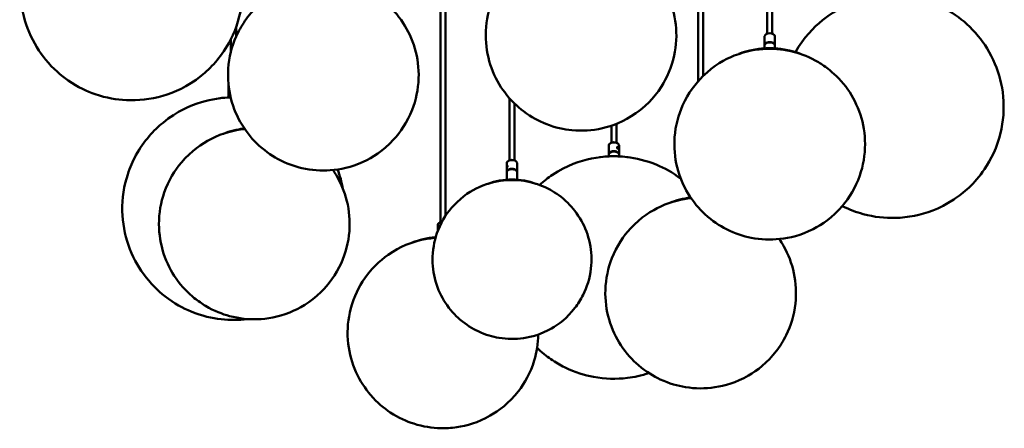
# Model space of a CAD drawing. Header units: millimetres. Extents: x 310 to 3974, y 1182 to 5139.
# Tile 2 of 22: x 2009 to 3559, y 1268 to 1911. Entities that reach past the tile are written whole.
import ezdxf

# ---------------------------------------------------------------- set-up
doc = ezdxf.new("R2010")
doc.units = ezdxf.units.MM
doc.header["$LTSCALE"] = 20
doc.layers.add('Widoczne (ISO)', color=7, linetype='Continuous', lineweight=50)

msp = doc.modelspace()

# ---------------------------------------------------------------- linework, layer by layer
at = {"layer": 'Widoczne (ISO)'}
for p, q in [((2679.6, 2046.5), (2679.6, 1602.1)), ((2671.6, 2044), (2671.6, 1592.1)), ((3077.3, 2022.3), (3077.3, 1814.2)), ((3085.3, 2011.3), (3085.3, 1822.6)), ((3186, 1948.6), (3186, 1889.1)), ((3194, 1947.1), (3194, 1889.1)), ((2349.9, 1899.2), (2349.9, 1884.2)), ((2341.9, 1880.7), (2341.9, 1861)), ((3182, 1885), (3182, 1871.2)), ((3184.7, 1888.5), (3184.4, 1888.3)), ((3195.3, 1888.5), (3195.7, 1888.3)), ((3198, 1885), (3198, 1871.2)), ((3182, 1865.9), (3182, 1870.8)), ((3198, 1865.9), (3198, 1870.8)), ((2337.9, 1806), (2337.9, 1792.1)), ((2337.9, 1788.7), (2337.9, 1791.7)), ((2780.3, 1787.4), (2780.3, 1689.6)), ((2788.3, 1779), (2788.3, 1689.6)), ((2940.8, 1744.3), (2940.8, 1717.4)), ((2948.8, 1747.2), (2948.8, 1717.4)), ((2936.8, 1713.3), (2936.8, 1699.4)), ((2939.5, 1716.8), (2939.2, 1716.6)), ((2950.1, 1716.8), (2950.5, 1716.6)), ((2950.2, 1709.8), (2950.4, 1710.3)), ((2950.4, 1709), (2950.2, 1709.8)), ((2951, 1709.9), (2950.3, 1709.5)), ((2950.3, 1709.5), (2950.5, 1709)), ((2950.3, 1709.5), (2950.3, 1709.5)), ((2950.4, 1710.3), (2951, 1709.9)), ((2951, 1708.7), (2950.4, 1709)), ((2950.7, 1710.7), (2950.6, 1710.8)), ((2951.3, 1709.1), (2950.8, 1708.8)), ((2951, 1709.9), (2951.3, 1709.1)), ((2951.3, 1709.1), (2951, 1708.7)), ((2951.7, 1708.7), (2951.7, 1708.6)), ((2952.8, 1713.3), (2952.8, 1699.4)), ((2936.8, 1696), (2936.8, 1699)), ((2952.8, 1696), (2952.8, 1699)), ((2776.3, 1685.5), (2776.3, 1680)), ((2776.3, 1678.6), (2776.3, 1671.6)), ((2776.4, 1678.6), (2776.5, 1678.4)), ((2776.5, 1679.5), (2776.6, 1680.4)), ((2776.5, 1679.5), (2776.8, 1679.5)), ((2776.6, 1679.1), (2776.5, 1679.5)), ((2776.6, 1680.4), (2776.9, 1680.8)), ((2776.6, 1680.4), (2777, 1680.3)), ((2776.9, 1679.6), (2776.6, 1679.1)), ((2776.9, 1681.4), (2777, 1681.5)), ((2776.9, 1680.8), (2777, 1680.5)), ((2777, 1680.5), (2776.9, 1679.6)), ((2779, 1689), (2778.7, 1688.8)), ((2789.6, 1689), (2790, 1688.8)), ((2792.3, 1685.5), (2792.3, 1671.6)), ((2776.3, 1659.3), (2776.3, 1671.2)), ((2792.3, 1659.3), (2792.3, 1671.2)), ((2667.6, 1588.1), (2667.6, 1578.7)), ((2670.3, 1591.5), (2670, 1591.3))]:
    msp.add_line(p, q, dxfattribs=at)
for centre, radius, start, end in [((3190, 1725.1), 141, 80.7121, 99.2879), ((2378.7, 1599.6), 141, 96.3668, 99.2879), ((2784.3, 1543.5), 116, 84.899, 95.101), ((3081.3, 1490.9), 141, 96.3668, 99.2879), ((2675.6, 1428.1), 141, 94.6417, 99.2879)]:
    msp.add_arc(centre, radius, start, end, dxfattribs=at)
for centre, major_axis, start_param, end_param in [((3190, 1871.2), (8, 0), 6.238977, 9.468987), ((3190, 1885), (-8, 0), 3.141593, 6.283185), ((3190, 1885.5), (-7.5, 0), 3.926991, 5.497787), ((3190, 1817.9), (83.5, 0), 0.949098, 2.192494), ((3190, 1870.8), (-8, 0), 3.141593, 6.283185), ((2345.9, 1806), (-8, 0), 6.036407, 6.283185), ((2345.9, 1738.1), (88, 0), 1.622581, 1.830202), ((2345.9, 1792.1), (-8, 0), 5.548583, 6.327394), ((2345.9, 1791.7), (-8, 0), 5.535427, 6.283185), ((2378.7, 1692.3), (83.5, 0), 1.759112, 2.192494), ((2944.8, 1713.3), (-8, 0), 3.141593, 6.283185), ((2944.8, 1713.7), (-7.5, 0), 3.926991, 5.497787), ((2784.3, 1685.5), (-8, 0), 3.141593, 6.283185), ((2784.3, 1685.9), (-7.5, 0), 3.926991, 5.497787), ((2944.8, 1645.4), (88, 0), 1.311391, 1.830202), ((2944.8, 1699.4), (8, 0), 6.238977, 9.468987), ((2944.8, 1699), (-8, 0), 3.141593, 6.283185), ((2784.3, 1671.6), (8, 0), 6.238977, 9.468987), ((2784.3, 1671.2), (-8, 0), 3.141593, 6.283185), ((2784.3, 1620.6), (67.5, 0), 0.978289, 2.163304), ((3081.3, 1583.6), (83.5, 0), 1.759112, 2.192494), ((2675.6, 1588.1), (-8, 0), 4.920029, 6.283185), ((2675.6, 1588.5), (-7.5, 0), 4.925251, 5.497787), ((2675.6, 1520.9), (83.5, 0), 1.707924, 2.192494)]:
    msp.add_ellipse(centre, major_axis=major_axis, ratio=0.57735, start_param=start_param, end_param=end_param, dxfattribs=at)
for centre, major_axis, ratio in [((2950.7, 1709.5), (0.7, -1.33), 0.548492), ((2776.7, 1680), (0.27, 1.47), 0.249555)]:
    msp.add_ellipse(centre, major_axis=major_axis, ratio=ratio, dxfattribs=at)
for points, knots in [([(2150.6, 2130.9), (2132.3, 2127.2), (2112.2, 2120.7), (2073.4, 2095.1), (2056.1, 2080.5), (2030.1, 2042.2), (2020.7, 2022.9), (2010.9, 1982.6), (2009.3, 1962.8), (2012.7, 1925), (2017.5, 1907.1), (2031.2, 1874.3), (2040.6, 1859.9), (2062, 1833.7), (2074.3, 1823.3), (2101.2, 1804.7), (2115.4, 1798.3), (2146, 1787.7), (2161.8, 1785.2), (2195.9, 1783.6), (2214.2, 1785.3), (2252.8, 1796.6), (2272.9, 1804.9), (2309.9, 1834.7), (2325.5, 1851), (2347.5, 1890.3), (2354.9, 1910.1), (2361.3, 1950.1), (2361.3, 1969.6), (2355.1, 2006.4), (2349.2, 2023.6), (2333.4, 2054.9), (2323.2, 2068.4), (2300.2, 2092.9), (2287.4, 2102.3), (2259.5, 2119.1), (2245.1, 2124.5), (2213.6, 2133.1), (2197.4, 2134.8), (2171, 2134.1), (2161, 2133), (2150.6, 2130.9)], [0, 0, 0, 0, 0.5135, 0.5135, 0.858452, 0.858452, 1.092474, 1.092474, 1.284399, 1.284399, 1.470155, 1.470155, 1.675428, 1.675428, 1.928123, 1.928123, 2.264722, 2.264722, 2.72185, 2.72185, 3.273674, 3.273674, 3.751957, 3.751957, 4.062116, 4.062116, 4.281627, 4.281627, 4.469513, 4.469513, 4.657636, 4.657636, 4.871356, 4.871356, 5.140265, 5.140265, 5.502757, 5.502757, 5.989438, 5.989438, 6.283185, 6.283185, 6.283185, 6.283185]), ([(2871.4, 2035), (2855.5, 2032.7), (2838.6, 2028.2), (2804.7, 2008.9), (2789, 1997.4), (2764.5, 1965.6), (2755.3, 1949.4), (2744.8, 1914.8), (2742.4, 1897.7), (2743.7, 1864.8), (2746.9, 1849.1), (2757.5, 1820.2), (2764.9, 1807.3), (2782.4, 1783.9), (2792.6, 1774.4), (2815, 1757.3), (2826.9, 1751.3), (2852.7, 1741.1), (2866, 1738.4), (2894.7, 1735.6), (2909.9, 1736.4), (2942.4, 1743.9), (2959.7, 1749.9), (2992.5, 1773), (3007, 1786.1), (3028.1, 1819.2), (3035.7, 1835.9), (3043.1, 1870.4), (3044, 1887.3), (3040.4, 1919.5), (3036, 1934.6), (3023.6, 1962.3), (3015.4, 1974.4), (2996.6, 1996.4), (2985.9, 2005.1), (2962.5, 2020.5), (2950.3, 2025.7), (2923.8, 2034.3), (2910.2, 2036.2), (2888.3, 2036.8), (2880, 2036.3), (2871.4, 2035)], [0, 0, 0, 0, 0.532135, 0.532135, 0.903885, 0.903885, 1.149998, 1.149998, 1.345776, 1.345776, 1.53071, 1.53071, 1.731085, 1.731085, 1.973867, 1.973867, 2.294041, 2.294041, 2.730365, 2.730365, 3.274766, 3.274766, 3.778094, 3.778094, 4.111513, 4.111513, 4.340594, 4.340594, 4.531054, 4.531054, 4.717406, 4.717406, 4.925166, 4.925166, 5.182733, 5.182733, 5.527236, 5.527236, 5.993823, 5.993823, 6.283185, 6.283185, 6.283185, 6.283185]), ([(2352.6, 1889.9), (2345.6, 1875.6), (2340.2, 1858.5), (2336.4, 1824.5), (2337.3, 1807.9), (2343.9, 1776.9), (2349.6, 1762.6), (2364.2, 1736.6), (2373.3, 1725.5), (2393.7, 1705.4), (2404.9, 1697.8), (2429.3, 1684.5), (2441.9, 1680.3), (2469.2, 1673.9), (2483.5, 1673), (2514.1, 1675.2), (2530.7, 1678.5), (2564.6, 1694.1), (2581.2, 1704.1), (2608.8, 1734.1), (2619.6, 1749.7), (2633, 1784.1), (2636.8, 1801.3), (2637.9, 1834.8), (2635.8, 1851), (2627.1, 1880.9), (2620.4, 1894.5), (2604.3, 1919.2), (2594.6, 1929.5), (2573.1, 1948), (2561.5, 1954.8), (2536.3, 1966.5), (2523.4, 1970), (2495.4, 1974.5), (2480.7, 1974.5), (2449.1, 1969.8), (2432.1, 1965.2), (2398.3, 1945.6), (2382.7, 1934), (2362.5, 1907.6), (2357.2, 1899.3), (2352.6, 1889.9)], [0, 0, 0, 0, 0.212272, 0.212272, 0.398542, 0.398542, 0.588778, 0.588778, 0.808426, 0.808426, 1.08826, 1.08826, 1.467532, 1.467532, 1.971033, 1.971033, 2.519652, 2.519652, 2.93054, 2.93054, 3.196357, 3.196357, 3.398967, 3.398967, 3.583853, 3.583853, 3.778675, 3.778675, 4.009445, 4.009445, 4.309064, 4.309064, 4.717321, 4.717321, 5.245006, 5.245006, 5.775533, 5.775533, 6.144545, 6.144545, 6.283185, 6.283185, 6.283185, 6.283185]), ([(3418.1, 1602.5), (3436.4, 1606.2), (3456.5, 1612.6), (3495.3, 1638.2), (3512.6, 1652.9), (3538.6, 1691.1), (3548, 1710.5), (3557.8, 1750.7), (3559.4, 1770.6), (3555.9, 1808.4), (3551.2, 1826.2), (3537.4, 1859), (3528.1, 1873.5), (3506.6, 1899.6), (3494.3, 1910.1), (3467.4, 1928.6), (3453.3, 1935), (3422.7, 1945.6), (3406.9, 1948.2), (3372.8, 1949.8), (3354.5, 1948.1), (3315.9, 1936.7), (3295.8, 1928.4), (3258.9, 1898.7), (3243.5, 1882.7), (3230.7, 1860)], [0, 0, 0, 0, 0.5135, 0.5135, 0.858452, 0.858452, 1.092474, 1.092474, 1.284399, 1.284399, 1.470155, 1.470155, 1.675428, 1.675428, 1.928123, 1.928123, 2.264722, 2.264722, 2.72185, 2.72185, 3.273674, 3.273674, 3.751957, 3.751957, 4.059254, 4.059254, 4.059254, 4.059254]), ([(3266.8, 1844.1), (3253, 1852.2), (3240.6, 1856.9), (3213.6, 1864.1), (3199.6, 1865.5), (3169.5, 1864.6), (3153.2, 1862), (3119.4, 1848.5), (3102.5, 1839.5), (3073.3, 1810.8), (3061.6, 1795.7), (3046.4, 1761.4), (3041.7, 1744.2), (3039.1, 1710.4), (3040.6, 1694), (3048.2, 1663.5), (3054.3, 1649.5), (3069.6, 1624.1), (3079, 1613.3), (3099.9, 1594), (3111.3, 1586.8), (3136, 1574.1), (3148.8, 1570.3), (3176.4, 1564.8), (3190.9, 1564.2), (3221.9, 1567.6), (3238.7, 1571.4), (3272.7, 1588.8), (3288.9, 1599.5), (3315, 1630.5), (3325.1, 1646.4), (3337.1, 1680.9), (3340.2, 1698.1), (3340.1, 1731.3), (3337.4, 1747.3), (3327.8, 1776.7), (3320.8, 1790), (3304, 1814.1), (3294, 1824), (3278.4, 1836.6), (3272.5, 1840.7), (3266.8, 1844.1)], [0, 0, 0, 0, 0.364105, 0.364105, 0.852486, 0.852486, 1.405725, 1.405725, 1.840204, 1.840204, 2.119583, 2.119583, 2.327169, 2.327169, 2.512625, 2.512625, 2.704758, 2.704758, 2.929209, 2.929209, 3.217689, 3.217689, 3.609854, 3.609854, 4.124913, 4.124913, 4.666891, 4.666891, 5.058553, 5.058553, 5.314331, 5.314331, 5.513391, 5.513391, 5.698143, 5.698143, 5.895497, 5.895497, 6.131877, 6.131877, 6.283185, 6.283185, 6.283185, 6.283185]), ([(2341.4, 1788.6), (2326.7, 1788.2), (2311.8, 1786.1), (2277.4, 1775.7), (2257.3, 1767.3), (2220.5, 1737.1), (2205, 1720.7), (2187.4, 1688.6), (2182.9, 1678.5), (2179.4, 1667.5)], [4.94192, 4.94192, 4.94192, 4.94192, 5.379525, 5.379525, 5.854358, 5.854358, 6.161723, 6.161723, 6.283185, 6.283185, 6.283185, 6.283185]), ([(2363.6, 1738.9), (2363.3, 1738.8), (2363, 1738.8), (2346.7, 1737.1), (2330, 1733.2), (2296, 1715.8), (2279.8, 1705.1), (2253.6, 1674.2), (2243.6, 1658.2), (2231.6, 1623.7), (2228.5, 1606.5), (2228.6, 1573.3), (2231.3, 1557.4), (2240.9, 1527.9), (2247.9, 1514.6), (2264.7, 1490.5), (2274.7, 1480.6), (2290.3, 1468), (2296.2, 1464), (2301.9, 1460.6)], [4.114462, 4.114462, 4.114462, 4.114462, 4.124913, 4.124913, 4.666891, 4.666891, 5.058553, 5.058553, 5.314331, 5.314331, 5.513391, 5.513391, 5.698143, 5.698143, 5.895497, 5.895497, 6.131877, 6.131877, 6.283185, 6.283185, 6.283185, 6.283185]), ([(2949.7, 1710.7), (2949.8, 1710.8), (2949.8, 1710.8), (2950, 1710.9), (2950.2, 1711), (2950.4, 1710.9), (2950.6, 1710.9), (2950.7, 1710.8)], [1.0644562, 1.0644562, 1.0644562, 1.0644562, 1.1023901, 1.1023901, 1.163632, 1.163632, 1.2248739, 1.2248739, 1.2248739, 1.2248739]), ([(2950.7, 1708.1), (2950.6, 1708.2), (2950.4, 1708.4), (2950.2, 1708.6), (2950, 1708.8), (2949.8, 1709.1), (2949.8, 1709.2), (2949.7, 1709.3)], [0.7349243, 0.7349243, 0.7349243, 0.7349243, 0.7961662, 0.7961662, 0.8574081, 0.8574081, 0.895342, 0.895342, 0.895342, 0.895342]), ([(2950.7, 1710.8), (2950.9, 1710.7), (2951, 1710.6), (2951.3, 1710.3), (2951.4, 1710.1), (2951.4, 1709.9)], [0.2449748, 0.2449748, 0.2449748, 0.2449748, 0.3062167, 0.3062167, 0.3644309, 0.3644309, 0.3644309, 0.3644309]), ([(2951.6, 1708.1), (2951.5, 1708.1), (2951.5, 1708), (2951.4, 1708), (2951.3, 1707.9), (2951, 1708), (2950.9, 1708.1), (2950.7, 1708.1)], [0.5745067, 0.5745067, 0.5745067, 0.5745067, 0.6124406, 0.6124406, 0.6736824, 0.6736824, 0.7349243, 0.7349243, 0.7349243, 0.7349243]), ([(3050.1, 1660.8), (3036.6, 1671), (3023.9, 1677.6), (2995, 1689.7), (2979.7, 1693.1), (2946.4, 1697), (2928.8, 1696.4), (2891.2, 1688.6), (2871.2, 1682.2), (2841.4, 1662.4), (2834.5, 1657.2), (2827.6, 1651)], [2.934266, 2.934266, 2.934266, 2.934266, 3.224688, 3.224688, 3.652252, 3.652252, 4.192211, 4.192211, 4.704916, 4.704916, 4.850914, 4.850914, 4.850914, 4.850914]), ([(2301.9, 1460.6), (2315.7, 1452.4), (2328.1, 1447.7), (2355.1, 1440.5), (2369.1, 1439.1), (2399.2, 1440), (2415.5, 1442.6), (2449.3, 1456.2), (2466.2, 1465.1), (2495.4, 1493.8), (2507.1, 1508.9), (2522.3, 1543.2), (2527, 1560.4), (2529.5, 1594.2), (2528.1, 1610.6), (2520.5, 1641.1), (2514.4, 1655.1), (2505.7, 1669.5), (2504.1, 1672), (2502.4, 1674.5)], [0, 0, 0, 0, 0.364105, 0.364105, 0.852486, 0.852486, 1.405725, 1.405725, 1.840204, 1.840204, 2.119583, 2.119583, 2.327169, 2.327169, 2.512625, 2.512625, 2.704758, 2.704758, 2.748159, 2.748159, 2.748159, 2.748159]), ([(2776.7, 1678.7), (2776.7, 1678.6), (2776.6, 1678.5), (2776.5, 1678.4), (2776.5, 1678.4), (2776.4, 1678.4), (2776.4, 1678.5), (2776.4, 1678.5)], [0.7349243, 0.7349243, 0.7349243, 0.7349243, 0.7961662, 0.7961662, 0.8574081, 0.8574081, 0.8891482, 0.8891482, 0.8891482, 0.8891482]), ([(2776.5, 1680.7), (2776.5, 1680.8), (2776.5, 1680.8), (2776.6, 1681), (2776.7, 1681.2), (2776.7, 1681.3)], [1.15042767, 1.15042767, 1.15042767, 1.15042767, 1.16363199, 1.16363199, 1.22487388, 1.22487388, 1.22487388, 1.22487388]), ([(2776.7, 1681.3), (2776.8, 1681.4), (2776.9, 1681.5), (2777, 1681.6), (2777.1, 1681.6), (2777.2, 1681.5), (2777.2, 1681.5), (2777.3, 1681.4)], [0.2449748, 0.2449748, 0.2449748, 0.2449748, 0.3062167, 0.3062167, 0.3674585, 0.3674585, 0.4053924, 0.4053924, 0.4053924, 0.4053924]), ([(2777.3, 1680), (2777.2, 1679.9), (2777.2, 1679.8), (2777.1, 1679.5), (2777, 1679.3), (2776.9, 1678.9), (2776.8, 1678.8), (2776.7, 1678.7)], [0.5745067, 0.5745067, 0.5745067, 0.5745067, 0.6124406, 0.6124406, 0.6736824, 0.6736824, 0.7349243, 0.7349243, 0.7349243, 0.7349243]), ([(2179.4, 1667.5), (2173.6, 1649.8), (2170.4, 1629.8), (2171.3, 1591.2), (2174.8, 1572.8), (2186.5, 1538.7), (2195, 1523.5), (2215, 1495.8), (2226.8, 1484.5), (2252.7, 1464.2), (2266.5, 1456.9), (2296.4, 1444.6), (2311.8, 1441.2), (2340.5, 1438), (2353.9, 1438.1), (2367.9, 1439.9)], [0, 0, 0, 0, 0.197262, 0.197262, 0.38207, 0.38207, 0.580979, 0.580979, 0.820688, 0.820688, 1.135677, 1.135677, 1.565126, 1.565126, 1.970988, 1.970988, 1.970988, 1.970988]), ([(2896.4, 1478), (2902.3, 1489.9), (2906.9, 1504.1), (2910.2, 1532.5), (2909.5, 1546.3), (2904.1, 1572.2), (2899.4, 1584.2), (2887.3, 1605.9), (2879.8, 1615.2), (2862.8, 1632), (2853.5, 1638.4), (2833.2, 1649.6), (2822.7, 1653.1), (2799.9, 1658.5), (2788.1, 1659.2), (2762.6, 1657.5), (2748.8, 1654.9), (2720.5, 1642), (2706.6, 1633.8), (2683.5, 1608.9), (2674.5, 1596), (2663.1, 1567.2), (2659.9, 1552.9), (2658.8, 1525), (2660.6, 1511.5), (2667.7, 1486.5), (2673.2, 1475.1), (2686.6, 1454.5), (2694.6, 1445.8), (2712.5, 1430.4), (2722.1, 1424.7), (2743.1, 1414.8), (2753.8, 1411.9), (2777.2, 1408.1), (2789.4, 1408), (2815.7, 1411.8), (2829.9, 1415.6), (2858.1, 1431.7), (2871.1, 1441.3), (2888, 1463.3), (2892.5, 1470.2), (2896.4, 1478)], [0, 0, 0, 0, 0.212886, 0.212886, 0.399278, 0.399278, 0.589301, 0.589301, 0.808384, 0.808384, 1.087189, 1.087189, 1.464905, 1.464905, 1.966928, 1.966928, 2.516184, 2.516184, 2.92945, 2.92945, 3.196566, 3.196566, 3.399645, 3.399645, 3.584568, 3.584568, 3.7791, 3.7791, 4.009207, 4.009207, 4.307671, 4.307671, 4.714285, 4.714285, 5.240777, 5.240777, 5.772623, 5.772623, 6.143873, 6.143873, 6.283185, 6.283185, 6.283185, 6.283185]), ([(3066.3, 1630.2), (3051.6, 1628.7), (3036.3, 1625.3), (3004.1, 1610.5), (2987.5, 1600.6), (2959.9, 1570.5), (2949.1, 1555), (2935.7, 1520.5), (2931.9, 1503.3), (2930.8, 1469.8), (2932.9, 1453.7), (2941.6, 1423.7), (2948.3, 1410.1), (2964.4, 1385.4), (2974.1, 1375.1), (2995.6, 1356.6), (3007.2, 1349.8), (3032.3, 1338.1), (3045.3, 1334.7), (3073.3, 1330.1), (3088, 1330.1), (3119.6, 1334.9), (3136.6, 1339.5), (3170.4, 1359), (3186, 1370.6), (3206.2, 1397), (3211.5, 1405.3), (3216.1, 1414.7)], [2.020067, 2.020067, 2.020067, 2.020067, 2.519652, 2.519652, 2.93054, 2.93054, 3.196357, 3.196357, 3.398967, 3.398967, 3.583853, 3.583853, 3.778675, 3.778675, 4.009445, 4.009445, 4.309064, 4.309064, 4.717321, 4.717321, 5.245006, 5.245006, 5.775533, 5.775533, 6.144545, 6.144545, 6.283185, 6.283185, 6.283185, 6.283185]), ([(3304.3, 1617.7), (3316, 1611.8), (3326.8, 1608), (3355.1, 1600.2), (3371.3, 1598.6), (3397.7, 1599.3), (3407.6, 1600.3), (3418.1, 1602.5)], [5.226308, 5.226308, 5.226308, 5.226308, 5.502757, 5.502757, 5.989438, 5.989438, 6.283185, 6.283185, 6.283185, 6.283185]), ([(2664, 1567.7), (2656.8, 1567.1), (2649.5, 1566.1), (2626.3, 1560.7), (2609, 1554.7), (2576.1, 1531.6), (2561.7, 1518.5), (2540.5, 1485.4), (2533, 1468.7), (2525.5, 1434.3), (2524.6, 1417.3), (2528.3, 1385.2), (2532.7, 1370), (2545.1, 1342.3), (2553.3, 1330.2), (2572.1, 1308.2), (2582.8, 1299.5), (2606.1, 1284.1), (2618.4, 1278.9), (2644.9, 1270.3), (2658.5, 1268.4), (2680.4, 1267.9), (2688.7, 1268.3), (2697.3, 1269.6)], [3.02872, 3.02872, 3.02872, 3.02872, 3.274766, 3.274766, 3.778094, 3.778094, 4.111513, 4.111513, 4.340594, 4.340594, 4.531054, 4.531054, 4.717406, 4.717406, 4.925166, 4.925166, 5.182733, 5.182733, 5.527236, 5.527236, 5.993823, 5.993823, 6.283185, 6.283185, 6.283185, 6.283185]), ([(3216.1, 1414.7), (3223.1, 1429), (3228.5, 1446.1), (3232.3, 1480.2), (3231.4, 1496.7), (3224.8, 1527.7), (3219.1, 1542), (3210, 1558.2), (3207.6, 1562.1), (3205.1, 1565.8)], [0, 0, 0, 0, 0.2122721, 0.2122721, 0.3985423, 0.3985423, 0.5887784, 0.5887784, 0.6537644, 0.6537644, 0.6537644, 0.6537644]), ([(2697.3, 1269.6), (2713.1, 1271.9), (2730.1, 1276.4), (2763.9, 1295.7), (2779.6, 1307.2), (2804.2, 1339), (2813.4, 1355.2), (2823.2, 1387.3), (2825.5, 1401.4), (2825.7, 1415.6)], [0, 0, 0, 0, 0.532135, 0.532135, 0.903885, 0.903885, 1.149998, 1.149998, 1.314128, 1.314128, 1.314128, 1.314128]), ([(2823.9, 1394.3), (2831.2, 1387.3), (2838.4, 1381.6), (2853, 1371.6), (2860.2, 1367.5), (2867.1, 1364)], [5.9648275, 5.9648275, 5.9648275, 5.9648275, 6.1186651, 6.1186651, 6.2831853, 6.2831853, 6.2831853, 6.2831853]), ([(2867.1, 1364), (2883.9, 1355.7), (2898.8, 1351.4), (2931.2, 1345.4), (2948.2, 1345), (2976.8, 1348.5), (2988, 1350.8), (2999.9, 1354.8)], [0, 0, 0, 0, 0.397749, 0.397749, 0.917424, 0.917424, 1.229936, 1.229936, 1.229936, 1.229936])]:
    msp.add_open_spline(points, degree=3, knots=knots, dxfattribs=at)
msp.add_open_spline([(2518.2, 1644.7), (2516.3, 1655.5), (2513.4, 1665.8), (2509.8, 1675.4)], degree=3, dxfattribs=at)

doc.saveas('drawing.dxf')
